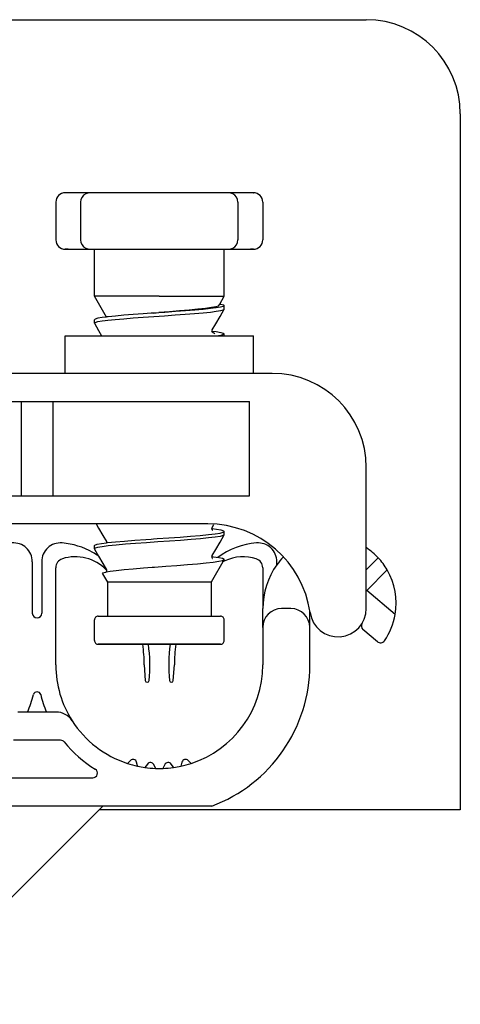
# Model space of a CAD drawing. Extents: x 213 to 948, y 153 to 704.
# Tile 48 of 62: x 832.48 to 837.17, y 661.51 to 671.97. Entities that reach past the tile are written whole.
import ezdxf

# ---------------------------------------------------------------- set-up
doc = ezdxf.new("R2010")
doc.units = 0
doc.header["$LTSCALE"] = 65.395
doc.header["$MEASUREMENT"] = 0
for name, color, linetype in [('133-357792_DXF_CONTINUOUS_LINE', 7, 'CONTINUOUS'), ('59-273163_DXF_CONTINUOUS_LINE', 7, 'CONTINUOUS'), ('59-273165_DXF_CONTINUOUS_LINE', 7, 'CONTINUOUS'), ('59-273170_DXF_CONTINUOUS_LINE', 7, 'CONTINUOUS')]:
    doc.layers.add(name, color=color, linetype=linetype)

msp = doc.modelspace()

# ---------------------------------------------------------------- linework, layer by layer
at = {"layer": '133-357792_DXF_CONTINUOUS_LINE', "color": 3, "linetype": 'Continuous'}
for p, q in [((815.56916, 671.97307), (836.16916, 671.97307)), ((837.16916, 670.97307), (837.16916, 663.57307)), ((833.36916, 663.57307), (833.32916, 663.57307)), ((837.16916, 663.57307), (833.36916, 663.57307))]:
    msp.add_line(p, q, dxfattribs=at)
msp.add_arc((836.16916, 670.97307), 1, 0, 90, dxfattribs=at)
at = {"layer": '59-273163_DXF_CONTINUOUS_LINE', "color": 7, "linetype": 'Continuous'}
for p, q in [((832.99916, 670.13307), (832.96916, 670.13307)), ((833.10377, 670.13307), (832.99916, 670.13307)), ((833.18244, 670.13307), (833.10377, 670.13307)), ((833.23278, 670.13307), (833.18244, 670.13307)), ((833.23276, 670.13307), (833.23276, 670.13307)), ((833.33376, 670.13307), (833.23276, 670.13307)), ((833.53204, 670.13307), (833.33376, 670.13307)), ((833.72195, 670.13307), (833.53204, 670.13307)), ((833.89774, 670.13307), (833.72195, 670.13307)), ((834.04057, 670.13307), (833.89774, 670.13307)), ((834.21636, 670.13307), (834.04057, 670.13307)), ((834.40628, 670.13307), (834.21636, 670.13307)), ((834.60455, 670.13307), (834.40628, 670.13307)), ((834.70555, 670.13307), (834.60455, 670.13307)), ((834.75587, 670.13307), (834.70553, 670.13307)), ((834.70555, 670.13307), (834.70555, 670.13307)), ((834.83454, 670.13307), (834.75587, 670.13307)), ((834.93916, 670.13307), (834.83454, 670.13307)), ((834.96915, 670.13307), (834.93916, 670.13307)), ((832.86916, 670.03307), (832.86916, 669.63307)), ((833.13276, 670.03307), (833.13276, 669.63307)), ((834.80555, 670.03307), (834.80555, 669.63307)), ((835.06916, 670.03307), (835.06916, 669.63307)), ((832.96916, 669.53307), (832.99916, 669.53307)), ((832.99916, 669.53307), (833.10377, 669.53307)), ((833.10377, 669.53307), (833.18244, 669.53307)), ((833.18244, 669.53307), (833.23278, 669.53307)), ((833.23276, 669.53307), (833.23276, 669.53307)), ((833.23276, 669.53307), (833.33376, 669.53307)), ((833.27916, 669.38307), (833.27916, 669.53307)), ((833.33376, 669.53307), (833.53204, 669.53307)), ((833.53204, 669.53307), (833.72195, 669.53307)), ((833.72195, 669.53307), (833.89774, 669.53307)), ((833.89774, 669.53307), (834.04057, 669.53307)), ((834.04057, 669.53307), (834.21636, 669.53307)), ((834.21636, 669.53307), (834.40628, 669.53307)), ((834.40628, 669.53307), (834.60455, 669.53307)), ((834.60455, 669.53307), (834.70555, 669.53307)), ((834.65916, 669.4972), (834.65916, 669.53307)), ((834.65916, 669.23307), (834.65916, 669.4972)), ((834.70553, 669.53307), (834.75587, 669.53307)), ((834.70555, 669.53307), (834.70555, 669.53307)), ((834.75587, 669.53307), (834.83454, 669.53307)), ((834.83454, 669.53307), (834.93916, 669.53307)), ((834.93916, 669.53307), (834.96915, 669.53307)), ((833.27916, 669.3472), (833.27916, 669.38307)), ((833.27916, 669.08307), (833.27916, 669.3472)), ((834.65916, 669.1972), (834.65916, 669.23307)), ((834.65916, 669.03307), (834.65916, 669.1972)), ((833.27916, 669.0472), (833.27916, 669.08307)), ((833.27916, 669.03307), (833.27916, 669.0472)), ((833.40658, 668.81236), (833.27916, 669.03307)), ((834.61154, 668.95059), (834.65916, 669.03307)), ((833.89552, 668.85297), (833.88282, 668.85208)), ((833.90606, 668.8537), (833.89552, 668.85297)), ((833.90603, 668.854), (833.96551, 668.85866)), ((833.91177, 668.8541), (833.90606, 668.8537)), ((833.96556, 668.85782), (833.91177, 668.8541)), ((834.60171, 668.93357), (834.61154, 668.95059)), ((834.65861, 668.89529), (834.65916, 668.8972)), ((834.65916, 668.8972), (834.65916, 668.93307)), ((834.65916, 668.8972), (834.65916, 668.93307)), ((833.27916, 668.7472), (833.27916, 668.78307)), ((833.27916, 668.7472), (833.27916, 668.78307)), ((833.27971, 668.74529), (833.27916, 668.7472)), ((833.4083, 668.81258), (833.40658, 668.81236)), ((834.52901, 668.66271), (834.53053, 668.66251)), ((834.52915, 668.66269), (834.52907, 668.66314)), ((834.53226, 668.67624), (834.53227, 668.67626)), ((834.53688, 668.64624), (834.53597, 668.64653)), ((834.65916, 668.63307), (834.6498, 668.6252)), ((834.65916, 668.61307), (834.65916, 668.63307)), ((834.65916, 668.61307), (834.65916, 668.63307)), ((834.52934, 666.56268), (834.53052, 666.56253)), ((834.53227, 666.57626), (834.55008, 666.60714)), ((834.53227, 666.57626), (834.53227, 666.57626)), ((833.88282, 666.45208), (833.90605, 666.4537)), ((834.65916, 666.4972), (834.65861, 666.49529)), ((834.65916, 666.4972), (834.65916, 666.53307)), ((834.65916, 666.4972), (834.65916, 666.53307)), ((833.27916, 666.3472), (833.27916, 666.38307)), ((833.27916, 666.3472), (833.27971, 666.34529)), ((833.40604, 666.42626), (833.40604, 666.42626)), ((833.40783, 666.41255), (833.40886, 666.41268)), ((833.40886, 666.41268), (833.41949, 666.41407)), ((834.65773, 666.23309), (834.51916, 665.99307)), ((834.65773, 666.23309), (834.51916, 665.99307)), ((834.53074, 666.26253), (834.52892, 666.26273)), ((834.52915, 666.2627), (834.52907, 666.26312)), ((834.53226, 666.27624), (834.53227, 666.27626)), ((833.89427, 666.15291), (833.90605, 666.15379)), ((833.36675, 666.08384), (833.41916, 665.99307)), ((833.36675, 666.08384), (833.41916, 665.99307)), ((833.39909, 666.10164), (833.40652, 666.10304)), ((833.40604, 666.12626), (833.40604, 666.12626)), ((833.41916, 665.99307), (833.41916, 665.63307)), ((833.41916, 665.99307), (833.41916, 665.63307)), ((834.51916, 665.99307), (834.51916, 665.63307)), ((834.51916, 665.99307), (834.51916, 665.63307)), ((833.31916, 665.63307), (833.41916, 665.63307)), ((833.41916, 665.63307), (834.51916, 665.63307)), ((833.41916, 665.63307), (833.41992, 665.63307)), ((834.51916, 665.63307), (834.61673, 665.63307)), ((834.61673, 665.63307), (834.61913, 665.63307)), ((834.61673, 665.63307), (834.61781, 665.63307)), ((833.27916, 665.48307), (833.27916, 665.59307)), ((834.65916, 665.37307), (834.65916, 665.59307)), ((833.27916, 665.4472), (833.27916, 665.48307)), ((833.27916, 665.37307), (833.27916, 665.4472)), ((833.32996, 665.33307), (833.31916, 665.33307)), ((833.32089, 665.33307), (833.31918, 665.33307)), ((833.31918, 665.33307), (833.32997, 665.33307)), ((833.95724, 665.33307), (833.32996, 665.33307)), ((833.96916, 665.33307), (833.95724, 665.33307)), ((833.95724, 665.33307), (833.96916, 665.33307)), ((834.61212, 665.33307), (833.96916, 665.33307)), ((834.61018, 665.33307), (834.61738, 665.33307)), ((834.61914, 665.33307), (834.61212, 665.33307)), ((834.61738, 665.33307), (834.61913, 665.33307))]:
    msp.add_line(p, q, dxfattribs=at)
for points in [[(832.99916, 670.13307), (832.98289, 670.13307), (832.97265, 670.13307), (832.9698, 670.13307)], [(834.96851, 670.13307), (834.96916, 670.13307), (834.96566, 670.13307), (834.95542, 670.13307), (834.93916, 670.13307)], [(832.99916, 669.53307), (832.98289, 669.53307), (832.97265, 669.53307), (832.9698, 669.53307)], [(834.96851, 669.53307), (834.96916, 669.53307), (834.96566, 669.53307), (834.95542, 669.53307), (834.93916, 669.53307)], [(833.96916, 669.03307), (833.85263, 669.03307), (833.73945, 669.03307), (833.63287, 669.03307), (833.53595, 669.03307), (833.45147, 669.03307), (833.38187, 669.03307), (833.32913, 669.03307), (833.29479, 669.03307), (833.27981, 669.03307), (833.27916, 669.03307)], [(833.96916, 669.03307), (834.09594, 669.03307), (834.21841, 669.03307), (834.33239, 669.03307), (834.43401, 669.03307), (834.51979, 669.03307), (834.58682, 669.03307), (834.63282, 669.03307), (834.65621, 669.03307), (834.65916, 669.03307)], [(833.39182, 668.77462), (833.42315, 668.77861), (833.50004, 668.7865), (833.59064, 668.79447), (833.69133, 668.80241), (833.79814, 668.81024), (833.91061, 668.81814), (834.02523, 668.82608), (834.13732, 668.83395), (834.24409, 668.84177), (834.345, 668.8497), (834.43593, 668.85767), (834.51323, 668.86557), (834.57528, 668.87341), (834.62154, 668.88136), (834.6498, 668.88933), (834.65861, 668.89529)], [(833.88282, 668.85208), (833.79877, 668.84616), (833.69181, 668.83832), (833.59172, 668.83044), (833.50224, 668.82258), (833.4257, 668.81477), (833.4083, 668.81258)], [(834.60171, 668.93358), (834.59663, 668.92926), (834.57064, 668.9205), (834.52465, 668.91172), (834.46041, 668.90292), (834.38032, 668.89411), (834.2873, 668.88527), (834.18468, 668.87642), (834.07614, 668.86755), (833.96551, 668.85866)], [(834.65916, 668.93307), (834.64975, 668.92518), (834.62136, 668.9172), (834.57489, 668.90923), (834.51259, 668.90137), (834.43563, 668.89352), (834.34618, 668.88567), (834.24689, 668.87785), (834.14009, 668.87003), (834.02712, 668.86209), (833.96556, 668.85782)], [(834.53227, 668.67626), (834.56942, 668.74067), (834.61459, 668.81899), (834.65861, 668.89529)], [(834.61154, 668.95059), (834.62394, 668.94839), (834.6503, 668.94073), (834.65916, 668.93307)], [(833.40658, 668.81236), (833.36343, 668.80692), (833.31695, 668.79895), (833.28856, 668.79096), (833.27916, 668.78307)], [(833.27916, 668.7472), (833.28846, 668.75505), (833.31641, 668.76296), (833.36188, 668.77082), (833.39182, 668.77462)], [(833.27971, 668.74529), (833.32372, 668.66899), (833.35597, 668.61307)], [(834.52907, 668.66406), (834.52981, 668.67001), (834.53226, 668.67624)], [(834.53597, 668.64653), (834.53561, 668.64683), (834.53063, 668.6547), (834.52915, 668.66269)], [(834.53053, 668.66251), (834.57526, 668.65686), (834.62153, 668.64891), (834.6498, 668.64095), (834.65916, 668.63307)], [(834.53665, 668.64551), (834.53805, 668.64485), (834.53597, 668.64653)], [(834.55846, 668.63395), (834.54953, 668.64227), (834.53688, 668.64624)], [(834.6498, 668.6252), (834.62154, 668.61723), (834.59732, 668.61307)], [(833.29829, 666.61307), (833.32372, 666.56899), (833.36889, 666.49067), (833.40604, 666.42626)], [(834.52934, 666.56268), (834.52906, 666.56376), (834.53227, 666.57626)], [(834.53474, 666.54627), (834.53774, 666.545), (834.53702, 666.54557), (834.53238, 666.55098), (834.52934, 666.56268)], [(834.53052, 666.56253), (834.57688, 666.55663), (834.62214, 666.54878), (834.64984, 666.54093), (834.65916, 666.53307)], [(834.65861, 666.49529), (834.6484, 666.48876), (834.61648, 666.48032), (834.56438, 666.47188), (834.49373, 666.46344), (834.40673, 666.455), (834.30609, 666.44656), (834.19494, 666.43811), (834.07676, 666.42967), (833.95522, 666.42123), (833.83412, 666.41279), (833.71723, 666.40435), (833.60819, 666.39591), (833.51041, 666.38747), (833.42692, 666.37903), (833.36034, 666.37059), (833.31272, 666.36215), (833.28557, 666.35371), (833.27916, 666.3472)], [(833.41949, 666.41407), (833.50204, 666.42257), (833.59935, 666.43107), (833.70836, 666.43957), (833.82561, 666.44807), (833.88282, 666.45208)], [(833.90605, 666.4537), (833.9474, 666.45657), (834.06989, 666.46507), (834.18919, 666.47357), (834.30153, 666.48207), (834.40336, 666.49057), (834.49147, 666.49907), (834.56306, 666.50757), (834.61588, 666.51607), (834.64825, 666.52457), (834.65916, 666.53307)], [(834.53227, 666.27626), (834.56942, 666.34067), (834.61459, 666.41899), (834.65861, 666.49529)], [(833.27916, 666.38307), (833.28372, 666.38856), (833.30857, 666.39707), (833.35432, 666.40557), (833.40783, 666.41255)], [(833.27971, 666.34529), (833.32372, 666.26899), (833.36889, 666.19067), (833.40604, 666.12626)], [(833.40604, 666.42626), (833.40924, 666.41429), (833.40886, 666.41268)], [(833.90605, 666.15379), (833.91673, 666.15458), (834.0375, 666.16348), (834.15641, 666.17227), (834.26925, 666.18094), (834.37351, 666.1896), (834.46604, 666.19827), (834.54293, 666.20691), (834.60247, 666.21565), (834.6414, 666.22442), (834.65773, 666.23309)], [(834.52907, 666.26406), (834.52981, 666.27001), (834.53226, 666.27624)], [(834.53613, 666.24572), (834.53805, 666.24484), (834.53563, 666.24681), (834.53059, 666.25481), (834.52915, 666.2627)], [(834.65822, 666.23556), (834.64097, 666.24406), (834.60248, 666.25256), (834.54397, 666.26106), (834.53074, 666.26253)], [(834.65773, 666.23309), (834.65821, 666.23432), (834.65822, 666.23556)], [(833.40652, 666.10304), (833.44567, 666.11043), (833.51146, 666.11925), (833.59513, 666.12815), (833.69286, 666.13701), (833.80031, 666.14574), (833.89427, 666.15291)], [(833.36675, 666.08384), (833.37214, 666.09268), (833.39818, 666.1014)], [(833.39818, 666.1014), (833.39862, 666.10155), (833.39909, 666.10164)], [(833.40604, 666.12626), (833.40925, 666.11405), (833.40652, 666.10304)], [(834.51916, 665.99307), (834.50859, 665.99307), (834.47729, 665.99307), (834.42646, 665.99307), (834.35806, 665.99307), (834.27472, 665.99307), (834.17963, 665.99307), (834.07646, 665.99307), (833.96916, 665.99307), (833.86186, 665.99307), (833.75868, 665.99307), (833.66359, 665.99307), (833.58025, 665.99307), (833.51185, 665.99307), (833.46102, 665.99307), (833.42972, 665.99307), (833.41916, 665.99307)], [(833.31943, 665.63307), (833.31946, 665.63307), (833.33322, 665.63307), (833.36707, 665.63307), (833.41916, 665.63307)], [(833.41992, 665.63307), (833.49012, 665.63307), (833.57544, 665.63307), (833.67319, 665.63307), (833.78028, 665.63307), (833.89334, 665.63307), (834.0088, 665.63307), (834.123, 665.63307), (834.23234, 665.63307), (834.33337, 665.63307), (834.42291, 665.63307), (834.49812, 665.63307), (834.51916, 665.63307)], [(834.51916, 665.63307), (834.55662, 665.63307), (834.59658, 665.63307), (834.61673, 665.63307)], [(833.32997, 665.33307), (833.35996, 665.33307), (833.40824, 665.33307), (833.47336, 665.33307), (833.55338, 665.33307), (833.64588, 665.33307), (833.74809, 665.33307), (833.85694, 665.33307), (833.95724, 665.33307)], [(833.96916, 665.33307), (834.08268, 665.33307), (834.19271, 665.33307), (834.29587, 665.33307), (834.38899, 665.33307), (834.46921, 665.33307), (834.53405, 665.33307), (834.58153, 665.33307), (834.61018, 665.33307)]]:
    msp.add_lwpolyline(points, dxfattribs=at)
for centre, radius, start, end in [((832.96916, 670.03307), 0.1, 90.000006, 180), ((833.23276, 670.03307), 0.1, 117.225185, 180), ((833.23276, 670.03307), 0.1, 90.000005, 117.225185), ((834.70555, 670.03307), 0.1, 62.774815, 89.999995), ((834.70555, 670.03307), 0.1, 0, 62.774815), ((834.96916, 670.03307), 0.1, 0, 89.999994), ((832.96916, 669.63307), 0.1, 180, 269.999994), ((833.23276, 669.63307), 0.1, 180, 242.774815), ((834.70555, 669.63307), 0.1, 297.225185, 0), ((834.96916, 669.63307), 0.1, 270.000006, 0), ((833.23276, 669.63307), 0.1, 242.774815, 269.999995), ((834.70555, 669.63307), 0.1, 270.000005, 297.225185), ((833.31916, 665.59307), 0.04, 89.998773, 180), ((834.61916, 665.59307), 0.04, 0, 90.000048), ((833.31916, 665.37307), 0.04, 180, 270.000007), ((834.61916, 665.37307), 0.04, 269.998671, 0)]:
    msp.add_arc(centre, radius, start, end, dxfattribs=at)
at = {"layer": '59-273165_DXF_CONTINUOUS_LINE', "color": 7, "linetype": 'Continuous'}
for p, q in [((832.96916, 668.61307), (833.17821, 668.61307)), ((832.96916, 668.21307), (832.96916, 668.61307)), ((832.96916, 668.21307), (832.96916, 668.61307)), ((833.17821, 668.61307), (833.26916, 668.61307)), ((833.26916, 668.61307), (833.27952, 668.61307)), ((833.27952, 668.61307), (834.65879, 668.61307)), ((834.65879, 668.61307), (834.66915, 668.61307)), ((834.66915, 668.61307), (834.7601, 668.61307)), ((834.7601, 668.61307), (834.96916, 668.61307)), ((834.96916, 668.21307), (834.96916, 668.61307)), ((834.96916, 668.21307), (834.96916, 668.61307)), ((835.16916, 668.21307), (828.92567, 668.21307)), ((828.92567, 667.91307), (834.92866, 667.91307)), ((832.50053, 667.91307), (832.50053, 666.91307)), ((832.83779, 667.91307), (832.83779, 666.91307)), ((834.92866, 666.91307), (834.92866, 667.91307)), ((836.16916, 665.71307), (836.16916, 667.21307)), ((827.80916, 666.91307), (834.92866, 666.91307)), ((834.48352, 666.61307), (827.80916, 666.61307))]:
    msp.add_line(p, q, dxfattribs=at)
for centre, radius, start, end in [((835.16916, 667.21307), 1, 0, 90), ((834.48352, 665.51307), 1.1, 8.213211, 90), ((835.86916, 665.71307), 0.3, 188.213211, 0)]:
    msp.add_arc(centre, radius, start, end, dxfattribs=at)
at = {"layer": '59-273170_DXF_CONTINUOUS_LINE', "color": 7, "linetype": 'Continuous'}
for p, q in [((836.29591, 666.25296), (836.16916, 666.12621)), ((832.61916, 666.21099), (832.61916, 665.66307)), ((832.71916, 666.21099), (832.71916, 665.66307)), ((832.86916, 665.11307), (832.86916, 666.14681)), ((835.06916, 666.14681), (835.06916, 665.71307)), ((835.21916, 666.17944), (835.21916, 666.21099)), ((836.39283, 666.12361), (836.17407, 665.90485)), ((836.17407, 665.90485), (836.16916, 665.90055)), ((836.47737, 665.65035), (836.17407, 665.90485)), ((835.06916, 665.51307), (835.06916, 665.71307)), ((835.36916, 665.71307), (835.26916, 665.71307)), ((835.56916, 665.67022), (835.56916, 665.68322)), ((835.56916, 665.51307), (835.56916, 665.67022)), ((835.06916, 665.51307), (835.06916, 665.11307)), ((835.56916, 665.11307), (835.56916, 665.51307)), ((836.28874, 665.361), (836.13452, 665.4904)), ((833.80916, 665.11307), (833.82029, 664.94818)), ((834.11802, 664.94818), (834.12916, 665.11307)), ((832.87371, 664.61307), (832.4646, 664.61307)), ((832.92035, 664.31307), (832.41796, 664.31307)), ((833.66135, 664.09816), (833.62989, 664.0667)), ((833.73866, 664.04143), (833.72827, 664.08023)), ((833.73978, 664.03725), (833.73866, 664.04143)), ((833.84226, 664.06013), (833.81674, 664.02368)), ((833.92828, 664.01762), (833.91128, 664.05409)), ((834.02703, 664.05409), (834.00823, 664.01377)), ((834.11918, 664.0271), (834.09605, 664.06013)), ((834.21004, 664.08023), (834.19853, 664.03725)), ((834.30554, 664.06958), (834.27696, 664.09816)), ((833.93008, 664.01377), (833.92828, 664.01762)), ((834.12157, 664.02368), (834.11918, 664.0271)), ((832.07626, 663.91307), (833.26205, 663.91307)), ((834.52593, 663.61307), (817.21238, 663.61307)), ((831.26205, 661.50597), (833.36916, 663.61307))]:
    msp.add_line(p, q, dxfattribs=at)
for centre, radius, start, end in [((832.41916, 666.21099), 0.2, 0, 94.780192), ((832.91916, 666.21099), 0.2, 85.219808, 180), ((832.86916, 665.61307), 0.8, 60.666201, 85.219808), ((835.06916, 665.61307), 0.8, 94.780192, 126.699616), ((835.01916, 666.21099), 0.2, 0, 94.780192), ((835.78791, 665.77137), 0.7, 43.47133, 56.893746), ((832.96916, 666.14681), 0.1, 107.882151, 180), ((833.07738, 665.81138), 0.45245, 43.602819, 107.882151), ((832.86916, 665.61307), 0.8, 55.473617, 60.666201), ((834.86093, 665.81138), 0.45245, 72.117849, 115.564333), ((834.96916, 666.14681), 0.1, 0, 72.117849), ((835.78791, 665.77137), 0.7, 135.792979, 144.340912), ((835.78791, 665.77137), 0.7, 30.211685, 43.47133), ((834.86093, 665.81138), 0.45245, 115.564333, 119.152623), ((835.86916, 665.71307), 0.8, 144.340912, 180), ((832.34416, 665.11307), 1.465, 43.450618, 43.602819), ((835.78791, 665.77137), 0.7, 350.044492, 30.211685), ((835.26916, 665.51307), 0.2, 90, 180), ((835.36916, 665.51307), 0.2, 0, 90), ((832.66916, 665.66307), 0.05, 180, 0), ((835.78791, 665.77137), 0.7, 325.081219, 350.044492), ((836.16666, 665.52871), 0.05, 148.213211, 230), ((832.34416, 665.11307), 1.465, 0, 8.646375), ((832.34416, 665.11307), 1.525, 353.761428, 8.310966), ((835.59416, 665.11307), 1.525, 171.689034, 186.238572), ((835.59416, 665.11307), 1.465, 171.353625, 180), ((836.32088, 665.3993), 0.05, 230, 325.081219), ((833.96916, 665.11307), 1.1, 180, 212.57897), ((833.96916, 665.11307), 1.1, 287.867473, 0), ((833.96916, 665.11307), 1.6, 290.364135, 0), ((833.84024, 664.94953), 0.02, 183.862492, 353.761428), ((834.09807, 664.94953), 0.02, 186.238572, 356.137508), ((831.36916, 665.11307), 1.3, 337.380135, 345.965352), ((832.66916, 664.78811), 0.04, 14.034648, 165.965352), ((833.96916, 665.11307), 1.3, 194.034648, 202.619865), ((832.87371, 664.41307), 0.2, 32.57897, 90), ((833.96916, 665.11307), 1.1, 212.57897, 252.042783), ((832.92035, 664.26307), 0.05, 39.022803, 90), ((833.96916, 665.11307), 1.3, 219.022803, 238.413662), ((833.96916, 665.11307), 1.1, 252.042783, 257.861457), ((833.68963, 664.06987), 0.04, 15, 135), ((833.96916, 665.11307), 1.1, 257.861457, 262.050214), ((833.87503, 664.03718), 0.04, 25, 145), ((834.06328, 664.03718), 0.04, 35, 155), ((833.96916, 665.11307), 1.1, 277.865205, 282.06413), ((833.96916, 665.11307), 1.1, 282.06413, 287.867473), ((834.24868, 664.06987), 0.04, 45, 165), ((833.26205, 663.96307), 0.05, 270, 58.413662), ((833.96916, 665.11307), 1.1, 262.050214, 267.863202), ((833.96916, 665.11307), 1.1, 267.863202, 272.057333), ((833.96916, 665.11307), 1.1, 272.057333, 277.865205)]:
    msp.add_arc(centre, radius, start, end, dxfattribs=at)

doc.saveas('drawing.dxf')
